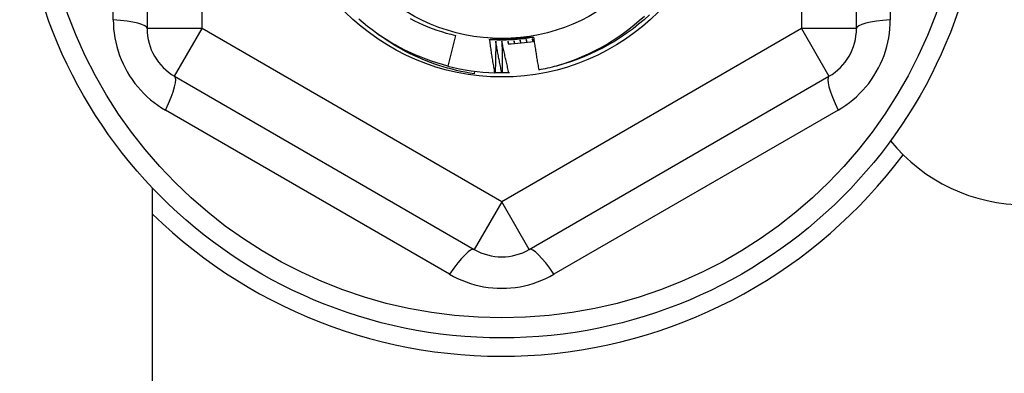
# Model space of a CAD drawing. Header units: inches. Extents: x 56.1 to 140.1, y 40.7 to 61.
# Tile 75 of 89: x 133.843 to 134.548, y 45.122 to 45.375. Entities that reach past the tile are written whole.
import ezdxf

# ---------------------------------------------------------------- set-up
doc = ezdxf.new("R2010")
doc.units = ezdxf.units.IN
doc.header["$MEASUREMENT"] = 0
doc.layers.add('Visible Edges(ANSI)', color=7, linetype='Continuous', lineweight=25)
doc.layers.add('Visible Tangent Edges(ANSI)', color=7, linetype='Continuous', lineweight=25)

msp = doc.modelspace()

# ---------------------------------------------------------------- linework, layer by layer
at = {"layer": 'Visible Edges(ANSI)'}
for p, q in [((133.93386, 45.61673), (133.93386, 45.36897)), ((134.44174, 45.36897), (134.44174, 45.61673)), ((134.15475, 45.36414), (134.14912, 45.34223)), ((134.16831, 45.33857), (134.16806, 45.33664)), ((134.18307, 45.33741), (134.18283, 45.33742)), ((134.18818, 45.33734), (134.18777, 45.33734)), ((134.19322, 45.33744), (134.19289, 45.33743)), ((133.95355, 45.33488), (134.16811, 45.211)), ((134.20748, 45.211), (134.42205, 45.33488)), ((133.9378, 44.71685), (133.9378, 45.25487))]:
    msp.add_line(p, q, dxfattribs=at)
at = {"layer": 'Visible Edges(ANSI)', "flags": 128}
for points in [[(134.29347, 45.37876), (134.28968, 45.37536), (134.28578, 45.3721), (134.28178, 45.36895), (134.27768, 45.36595), (134.27348, 45.36307), (134.26919, 45.36034), (134.26481, 45.35775), (134.26035, 45.3553), (134.25581, 45.353), (134.2512, 45.35085), (134.24652, 45.34886), (134.24178, 45.34701), (134.23698, 45.34532), (134.23213, 45.34379), (134.22723, 45.34242)], [(134.22723, 45.34242), (134.23186, 45.34384), (134.23644, 45.3454), (134.24097, 45.34711), (134.24545, 45.34895), (134.24986, 45.35093), (134.25422, 45.35305), (134.25851, 45.35531), (134.26273, 45.3577), (134.26688, 45.36023), (134.27095, 45.36289), (134.27492, 45.36567), (134.27881, 45.36857), (134.28259, 45.37159), (134.28628, 45.37473), (134.28987, 45.37798)], [(134.14912, 45.34223), (134.14524, 45.34328), (134.14138, 45.34443), (134.13755, 45.34569), (134.13375, 45.34704), (134.12999, 45.34848), (134.12627, 45.35003), (134.1226, 45.35167), (134.11896, 45.35341), (134.11537, 45.35524), (134.11183, 45.35716), (134.10834, 45.35917), (134.10491, 45.36127), (134.10153, 45.36347), (134.09821, 45.36574), (134.09494, 45.36811), (134.09174, 45.37055), (134.08861, 45.37308), (134.08554, 45.37569)], [(134.12212, 45.37615), (134.12523, 45.37457), (134.12838, 45.37307), (134.13157, 45.37165), (134.13479, 45.37032), (134.13804, 45.36907), (134.14133, 45.36791), (134.14465, 45.36684), (134.14799, 45.36585), (134.15136, 45.36495), (134.15475, 45.36414)], [(134.16806, 45.33664), (134.16485, 45.33716), (134.16165, 45.33774), (134.15847, 45.3384), (134.15531, 45.33911), (134.15216, 45.3399), (134.14903, 45.34074), (134.14592, 45.34165), (134.14283, 45.34263), (134.13976, 45.34367), (134.13671, 45.34477), (134.13369, 45.34593), (134.13069, 45.34716), (134.12771, 45.34845), (134.12476, 45.3498), (134.12184, 45.35121), (134.11895, 45.35268), (134.11609, 45.35422), (134.11326, 45.35581), (134.11045, 45.35747), (134.10769, 45.35918), (134.10496, 45.36095), (134.10228, 45.36277), (134.09963, 45.36465), (134.09702, 45.36658)], [(134.17908, 45.3613), (134.1804, 45.36122), (134.18171, 45.36115), (134.18303, 45.3611), (134.18434, 45.36106), (134.18566, 45.36103), (134.18697, 45.36102), (134.18829, 45.36102), (134.1896, 45.36103), (134.19092, 45.36105), (134.19223, 45.36109), (134.19355, 45.36115), (134.19486, 45.36121), (134.19617, 45.36129), (134.19749, 45.36138), (134.1988, 45.36148), (134.20011, 45.3616), (134.20142, 45.36173), (134.20273, 45.36187), (134.20403, 45.36203), (134.20534, 45.36219), (134.20664, 45.36238), (134.20794, 45.36257), (134.20924, 45.36278), (134.21054, 45.363)], [(134.17908, 45.36129), (134.17973, 45.36133), (134.18038, 45.36136), (134.18103, 45.3614), (134.18168, 45.36144), (134.18233, 45.36147), (134.18299, 45.36151), (134.18364, 45.36154), (134.18429, 45.36158), (134.18494, 45.36161), (134.18559, 45.36165), (134.18624, 45.36168), (134.18689, 45.36172), (134.18754, 45.36175), (134.18819, 45.36179), (134.18885, 45.36182), (134.1895, 45.36185), (134.19015, 45.36189), (134.1908, 45.36192), (134.19146, 45.36196), (134.19211, 45.36199), (134.19276, 45.36203), (134.19342, 45.36206), (134.19407, 45.3621), (134.19473, 45.36213)], [(134.18283, 45.33742), (134.18266, 45.33841), (134.18249, 45.33941), (134.18232, 45.3404), (134.18215, 45.34139), (134.18199, 45.34238), (134.18182, 45.34338), (134.18166, 45.34437), (134.1815, 45.34537), (134.18134, 45.34636), (134.18118, 45.34735), (134.18102, 45.34835), (134.18086, 45.34934), (134.18071, 45.35034), (134.18055, 45.35133), (134.1804, 45.35233), (134.18025, 45.35332), (134.1801, 45.35432), (134.17995, 45.35531), (134.1798, 45.35631), (134.17966, 45.35731), (134.17951, 45.3583), (134.17937, 45.3593), (134.17923, 45.3603), (134.17908, 45.36129)], [(134.18347, 45.36003), (134.18347, 45.35909), (134.18347, 45.35815), (134.18346, 45.3572), (134.18345, 45.35626), (134.18345, 45.35532), (134.18344, 45.35438), (134.18343, 45.35344), (134.18341, 45.35249), (134.1834, 45.35155), (134.18339, 45.35061), (134.18337, 45.34967), (134.18336, 45.34872), (134.18334, 45.34778), (134.18332, 45.34684), (134.1833, 45.3459), (134.18328, 45.34495), (134.18326, 45.34401), (134.18323, 45.34307), (134.18321, 45.34213), (134.18318, 45.34118), (134.18315, 45.34024), (134.18313, 45.3393), (134.1831, 45.33836), (134.18307, 45.33741)], [(134.18777, 45.33734), (134.18758, 45.33828), (134.18739, 45.33923), (134.1872, 45.34017), (134.18701, 45.34111), (134.18682, 45.34206), (134.18663, 45.343), (134.18645, 45.34394), (134.18626, 45.34489), (134.18608, 45.34583), (134.1859, 45.34678), (134.18572, 45.34772), (134.18554, 45.34867), (134.18536, 45.34961), (134.18518, 45.35056), (134.18501, 45.3515), (134.18483, 45.35245), (134.18466, 45.3534), (134.18448, 45.35434), (134.18431, 45.35529), (134.18414, 45.35624), (134.18397, 45.35719), (134.18381, 45.35813), (134.18364, 45.35908), (134.18347, 45.36003)], [(134.18785, 45.35996), (134.18787, 45.35902), (134.1879, 45.35808), (134.18793, 45.35714), (134.18795, 45.35619), (134.18797, 45.35525), (134.188, 45.35431), (134.18802, 45.35337), (134.18804, 45.35242), (134.18805, 45.35148), (134.18807, 45.35054), (134.18809, 45.3496), (134.1881, 45.34866), (134.18812, 45.34771), (134.18813, 45.34677), (134.18814, 45.34583), (134.18815, 45.34489), (134.18816, 45.34394), (134.18817, 45.343), (134.18817, 45.34206), (134.18818, 45.34111), (134.18818, 45.34017), (134.18818, 45.33923), (134.18818, 45.33829), (134.18818, 45.33734)], [(134.19289, 45.33743), (134.19267, 45.33836), (134.19244, 45.3393), (134.19222, 45.34023), (134.192, 45.34117), (134.19178, 45.34211), (134.19157, 45.34304), (134.19135, 45.34398), (134.19113, 45.34492), (134.19092, 45.34586), (134.19071, 45.34679), (134.19049, 45.34773), (134.19028, 45.34867), (134.19007, 45.34961), (134.18987, 45.35055), (134.18966, 45.35149), (134.18945, 45.35243), (134.18925, 45.35337), (134.18904, 45.35431), (134.18884, 45.35525), (134.18864, 45.35619), (134.18844, 45.35713), (134.18824, 45.35808), (134.18804, 45.35902), (134.18785, 45.35996)], [(134.19222, 45.36003), (134.19223, 45.35995), (134.19223, 45.35987), (134.19224, 45.35979), (134.19224, 45.35971), (134.19225, 45.35963), (134.19225, 45.35955), (134.19226, 45.35947), (134.19226, 45.35939), (134.19227, 45.3593), (134.19227, 45.35922), (134.19228, 45.35914), (134.19228, 45.35906), (134.19229, 45.35898), (134.19229, 45.3589), (134.1923, 45.35882), (134.1923, 45.35874), (134.19231, 45.35866), (134.19231, 45.35857), (134.19232, 45.35849), (134.19232, 45.35841), (134.19233, 45.35833), (134.19233, 45.35825), (134.19234, 45.35817), (134.19234, 45.35809)], [(134.19269, 45.3581), (134.19267, 45.35818), (134.19265, 45.35826), (134.19263, 45.35834), (134.19261, 45.35842), (134.19259, 45.3585), (134.19257, 45.35858), (134.19255, 45.35866), (134.19253, 45.35875), (134.19252, 45.35883), (134.1925, 45.35891), (134.19248, 45.35899), (134.19246, 45.35907), (134.19244, 45.35915), (134.19242, 45.35923), (134.1924, 45.35931), (134.19238, 45.35939), (134.19236, 45.35947), (134.19234, 45.35955), (134.19232, 45.35963), (134.1923, 45.35971), (134.19228, 45.35979), (134.19226, 45.35987), (134.19224, 45.35995), (134.19222, 45.36003)], [(134.19473, 45.36213), (134.19539, 45.36217), (134.19605, 45.3622), (134.19671, 45.36224), (134.19737, 45.36227), (134.19803, 45.36231), (134.19869, 45.36234), (134.19935, 45.36238), (134.20001, 45.36241), (134.20067, 45.36245), (134.20133, 45.36248), (134.20199, 45.36252), (134.20264, 45.36255), (134.2033, 45.36259), (134.20396, 45.36262), (134.20462, 45.36266), (134.20528, 45.36269), (134.20593, 45.36273), (134.20659, 45.36277), (134.20725, 45.3628), (134.20791, 45.36284), (134.20856, 45.36287), (134.20922, 45.36291), (134.20988, 45.36294), (134.21053, 45.36298)], [(134.19659, 45.36025), (134.1966, 45.36017), (134.19661, 45.36009), (134.19661, 45.36001), (134.19662, 45.35993), (134.19663, 45.35985), (134.19664, 45.35977), (134.19664, 45.35969), (134.19665, 45.3596), (134.19666, 45.35952), (134.19667, 45.35944), (134.19668, 45.35936), (134.19668, 45.35928), (134.19669, 45.3592), (134.1967, 45.35912), (134.19671, 45.35904), (134.19671, 45.35896), (134.19672, 45.35888), (134.19673, 45.3588), (134.19674, 45.35872), (134.19674, 45.35863), (134.19675, 45.35855), (134.19676, 45.35847), (134.19677, 45.35839), (134.19677, 45.35831)], [(134.19713, 45.35833), (134.1971, 45.35841), (134.19708, 45.35849), (134.19706, 45.35857), (134.19704, 45.35865), (134.19701, 45.35873), (134.19699, 45.35881), (134.19697, 45.35889), (134.19695, 45.35897), (134.19692, 45.35905), (134.1969, 45.35913), (134.19688, 45.35921), (134.19686, 45.35929), (134.19683, 45.35937), (134.19681, 45.35945), (134.19679, 45.35953), (134.19677, 45.35961), (134.19675, 45.35969), (134.19672, 45.35977), (134.1967, 45.35985), (134.19668, 45.35993), (134.19666, 45.36001), (134.19663, 45.36009), (134.19661, 45.36017), (134.19659, 45.36025)], [(134.20095, 45.36061), (134.20096, 45.36053), (134.20097, 45.36045), (134.20098, 45.36037), (134.20099, 45.36029), (134.201, 45.36021), (134.20101, 45.36013), (134.20102, 45.36005), (134.20103, 45.35997), (134.20104, 45.35989), (134.20105, 45.35981), (134.20106, 45.35973), (134.20107, 45.35965), (134.20108, 45.35957), (134.2011, 45.35949), (134.20111, 45.3594), (134.20112, 45.35932), (134.20113, 45.35924), (134.20114, 45.35916), (134.20115, 45.35908), (134.20116, 45.359), (134.20117, 45.35892), (134.20118, 45.35884), (134.20119, 45.35876), (134.2012, 45.35868)], [(134.20155, 45.35871), (134.20152, 45.35879), (134.2015, 45.35887), (134.20147, 45.35895), (134.20145, 45.35903), (134.20142, 45.35911), (134.2014, 45.35919), (134.20137, 45.35927), (134.20135, 45.35935), (134.20132, 45.35943), (134.2013, 45.35951), (134.20127, 45.35958), (134.20125, 45.35966), (134.20122, 45.35974), (134.2012, 45.35982), (134.20117, 45.3599), (134.20115, 45.35998), (134.20112, 45.36006), (134.2011, 45.36014), (134.20107, 45.36022), (134.20105, 45.3603), (134.20102, 45.36038), (134.201, 45.36045), (134.20097, 45.36053), (134.20095, 45.36061)], [(134.2053, 45.36112), (134.20531, 45.36104), (134.20532, 45.36096), (134.20533, 45.36088), (134.20535, 45.3608), (134.20536, 45.36072), (134.20537, 45.36064), (134.20539, 45.36056), (134.2054, 45.36048), (134.20541, 45.3604), (134.20543, 45.36032), (134.20544, 45.36024), (134.20545, 45.36016), (134.20546, 45.36008), (134.20548, 45.35999), (134.20549, 45.35991), (134.2055, 45.35983), (134.20552, 45.35975), (134.20553, 45.35967), (134.20554, 45.35959), (134.20556, 45.35951), (134.20557, 45.35943), (134.20558, 45.35935), (134.20559, 45.35927), (134.20561, 45.35919)], [(134.20596, 45.35924), (134.20593, 45.35932), (134.2059, 45.3594), (134.20587, 45.35947), (134.20584, 45.35955), (134.20582, 45.35963), (134.20579, 45.35971), (134.20576, 45.35979), (134.20573, 45.35987), (134.20571, 45.35994), (134.20568, 45.36002), (134.20565, 45.3601), (134.20562, 45.36018), (134.2056, 45.36026), (134.20557, 45.36033), (134.20554, 45.36041), (134.20551, 45.36049), (134.20549, 45.36057), (134.20546, 45.36065), (134.20543, 45.36073), (134.2054, 45.3608), (134.20538, 45.36088), (134.20535, 45.36096), (134.20532, 45.36104), (134.2053, 45.36112)], [(134.20962, 45.36176), (134.20964, 45.36169), (134.20965, 45.36161), (134.20967, 45.36153), (134.20968, 45.36145), (134.2097, 45.36137), (134.20972, 45.36129), (134.20973, 45.36121), (134.20975, 45.36113), (134.20976, 45.36105), (134.20978, 45.36097), (134.20979, 45.36089), (134.20981, 45.36081), (134.20983, 45.36073), (134.20984, 45.36065), (134.20986, 45.36057), (134.20987, 45.36049), (134.20989, 45.36041), (134.2099, 45.36033), (134.20992, 45.36025), (134.20993, 45.36017), (134.20995, 45.36009), (134.20997, 45.36001), (134.20998, 45.35993), (134.21, 45.35985)], [(134.21034, 45.35991), (134.21031, 45.35999), (134.21028, 45.36006), (134.21025, 45.36014), (134.21022, 45.36022), (134.21019, 45.3603), (134.21016, 45.36037), (134.21013, 45.36045), (134.2101, 45.36053), (134.21007, 45.36061), (134.21004, 45.36068), (134.21001, 45.36076), (134.20998, 45.36084), (134.20995, 45.36091), (134.20992, 45.36099), (134.20989, 45.36107), (134.20986, 45.36115), (134.20983, 45.36122), (134.2098, 45.3613), (134.20977, 45.36138), (134.20974, 45.36146), (134.20971, 45.36153), (134.20968, 45.36161), (134.20965, 45.36169), (134.20962, 45.36176)], [(134.21053, 45.36298), (134.21067, 45.362), (134.21082, 45.36103), (134.21096, 45.36005), (134.2111, 45.35908), (134.21125, 45.3581), (134.21139, 45.35713), (134.21154, 45.35615), (134.21169, 45.35518), (134.21184, 45.3542), (134.21199, 45.35323), (134.21215, 45.35225), (134.2123, 45.35128), (134.21246, 45.35031), (134.21261, 45.34933), (134.21277, 45.34836), (134.21293, 45.34739), (134.21309, 45.34641), (134.21325, 45.34544), (134.21342, 45.34447), (134.21358, 45.3435), (134.21375, 45.34252), (134.21391, 45.34155), (134.21408, 45.34058), (134.21425, 45.33961)], [(134.18777, 45.33734), (134.18758, 45.33734), (134.18738, 45.33734), (134.18718, 45.33734), (134.18699, 45.33734), (134.18679, 45.33735), (134.18659, 45.33735), (134.1864, 45.33735), (134.1862, 45.33735), (134.18601, 45.33735), (134.18581, 45.33736), (134.18561, 45.33736), (134.18542, 45.33736), (134.18522, 45.33736), (134.18503, 45.33737), (134.18483, 45.33737), (134.18463, 45.33737), (134.18444, 45.33738), (134.18424, 45.33738), (134.18405, 45.33739), (134.18385, 45.33739), (134.18365, 45.3374), (134.18346, 45.3374), (134.18326, 45.33741), (134.18307, 45.33741)], [(134.19289, 45.33743), (134.19269, 45.33742), (134.1925, 45.33741), (134.1923, 45.33741), (134.19211, 45.3374), (134.19191, 45.3374), (134.19171, 45.33739), (134.19152, 45.33739), (134.19132, 45.33738), (134.19113, 45.33738), (134.19093, 45.33737), (134.19073, 45.33737), (134.19054, 45.33737), (134.19034, 45.33736), (134.19015, 45.33736), (134.18995, 45.33736), (134.18975, 45.33735), (134.18956, 45.33735), (134.18936, 45.33735), (134.18917, 45.33735), (134.18897, 45.33735), (134.18877, 45.33735), (134.18858, 45.33734), (134.18838, 45.33734), (134.18818, 45.33734)]]:
    msp.add_lwpolyline(points, dxfattribs=at)
at = {"layer": 'Visible Edges(ANSI)'}
for radius in [0.34516, 0.15846, 0.13091]:
    msp.add_circle((134.1878, 45.49285), radius, dxfattribs=at)
for centre, radius, start, end in [((133.97323, 45.36897), 0.03937, 180, 240), ((134.40237, 45.36897), 0.03937, 300, 0), ((134.1878, 45.49285), 0.13484, 271.89804, 279.89218), ((134.1878, 45.49285), 0.15551, 255.6, 268.16968), ((134.1878, 45.49285), 0.15551, 279.79381, 284.688), ((134.5628, 45.36785), 0.125, 219.30963, 270), ((134.1878, 45.49285), 0.35827, 225.74906, 323.31005), ((134.1878, 45.24509), 0.03937, 240, 300)]:
    msp.add_arc(centre, radius, start, end, dxfattribs=at)
at = {"layer": 'Visible Tangent Edges(ANSI)'}
for p, q in [((133.97323, 45.36897), (133.97323, 45.61673)), ((134.40237, 45.61673), (134.40237, 45.36897)), ((133.90963, 45.37537), (133.90963, 45.61034)), ((134.46597, 45.61034), (134.46597, 45.37537)), ((133.97323, 45.36897), (133.93386, 45.36897)), ((133.95355, 45.33488), (133.97323, 45.36897)), ((134.1878, 45.24509), (133.97323, 45.36897)), ((134.40237, 45.36897), (134.1878, 45.24509)), ((134.44174, 45.36897), (134.40237, 45.36897)), ((134.40237, 45.36897), (134.42205, 45.33488)), ((134.15046, 45.19321), (133.94697, 45.3107)), ((134.42863, 45.3107), (134.22514, 45.19321)), ((134.1878, 45.24509), (134.16811, 45.211)), ((134.20748, 45.211), (134.1878, 45.24509))]:
    msp.add_line(p, q, dxfattribs=at)
at = {"layer": 'Visible Tangent Edges(ANSI)', "flags": 128}
for points in [[(133.90963, 45.37537), (133.9097, 45.37215), (133.90991, 45.36892), (133.91026, 45.36569), (133.91075, 45.36247), (133.91139, 45.35926), (133.91216, 45.35608), (133.91308, 45.35295), (133.91412, 45.34985), (133.91531, 45.34681), (133.91663, 45.34381), (133.91808, 45.34088), (133.91966, 45.338), (133.92136, 45.3352), (133.92318, 45.33248), (133.92511, 45.32984), (133.92716, 45.3273), (133.92931, 45.32485), (133.93158, 45.3225), (133.93394, 45.32025), (133.93639, 45.31811), (133.93892, 45.31607), (133.94154, 45.31416), (133.94422, 45.31236), (133.94697, 45.3107)], [(134.42863, 45.3107), (134.43138, 45.31236), (134.43406, 45.31416), (134.43667, 45.31607), (134.43921, 45.31811), (134.44166, 45.32025), (134.44402, 45.3225), (134.44628, 45.32485), (134.44844, 45.3273), (134.45049, 45.32984), (134.45242, 45.33248), (134.45424, 45.3352), (134.45594, 45.338), (134.45752, 45.34088), (134.45897, 45.34381), (134.46029, 45.34681), (134.46147, 45.34985), (134.46252, 45.35295), (134.46343, 45.35608), (134.46421, 45.35926), (134.46484, 45.36247), (134.46534, 45.36569), (134.46569, 45.36892), (134.4659, 45.37215), (134.46597, 45.37537)], [(134.15046, 45.19321), (134.15328, 45.19166), (134.15618, 45.19023), (134.15916, 45.18892), (134.16219, 45.18773), (134.16529, 45.18668), (134.16843, 45.18576), (134.1716, 45.18498), (134.1748, 45.18434), (134.17803, 45.18385), (134.18129, 45.18349), (134.18455, 45.18328), (134.18783, 45.18321), (134.19111, 45.18328), (134.19438, 45.1835), (134.19763, 45.18386), (134.20085, 45.18436), (134.20405, 45.185), (134.20722, 45.18578), (134.21035, 45.1867), (134.21343, 45.18775), (134.21646, 45.18893), (134.21942, 45.19024), (134.22232, 45.19166), (134.22514, 45.19321)]]:
    msp.add_lwpolyline(points, dxfattribs=at)
at = {"layer": 'Visible Tangent Edges(ANSI)'}
msp.add_circle((134.1878, 45.49285), 0.33084, dxfattribs=at)
for centre, major_axis, start_param, end_param in [((133.89449, 45.36897), (0.03937, 0), 0, 1.176113), ((134.48111, 45.36897), (-0.03937, 0), 5.107073, 6.283185), ((133.93386, 45.30078), (0.01969, 0.0341), 5.107073, 6.283185), ((134.44174, 45.30078), (-0.01969, 0.0341), 0, 1.176113), ((134.14843, 45.1769), (0.01969, 0.0341), 0, 1.176113), ((134.22717, 45.1769), (-0.01969, 0.0341), 5.107073, 6.283185)]:
    msp.add_ellipse(centre, major_axis=major_axis, ratio=0.175929, start_param=start_param, end_param=end_param, dxfattribs=at)

doc.saveas('drawing.dxf')
